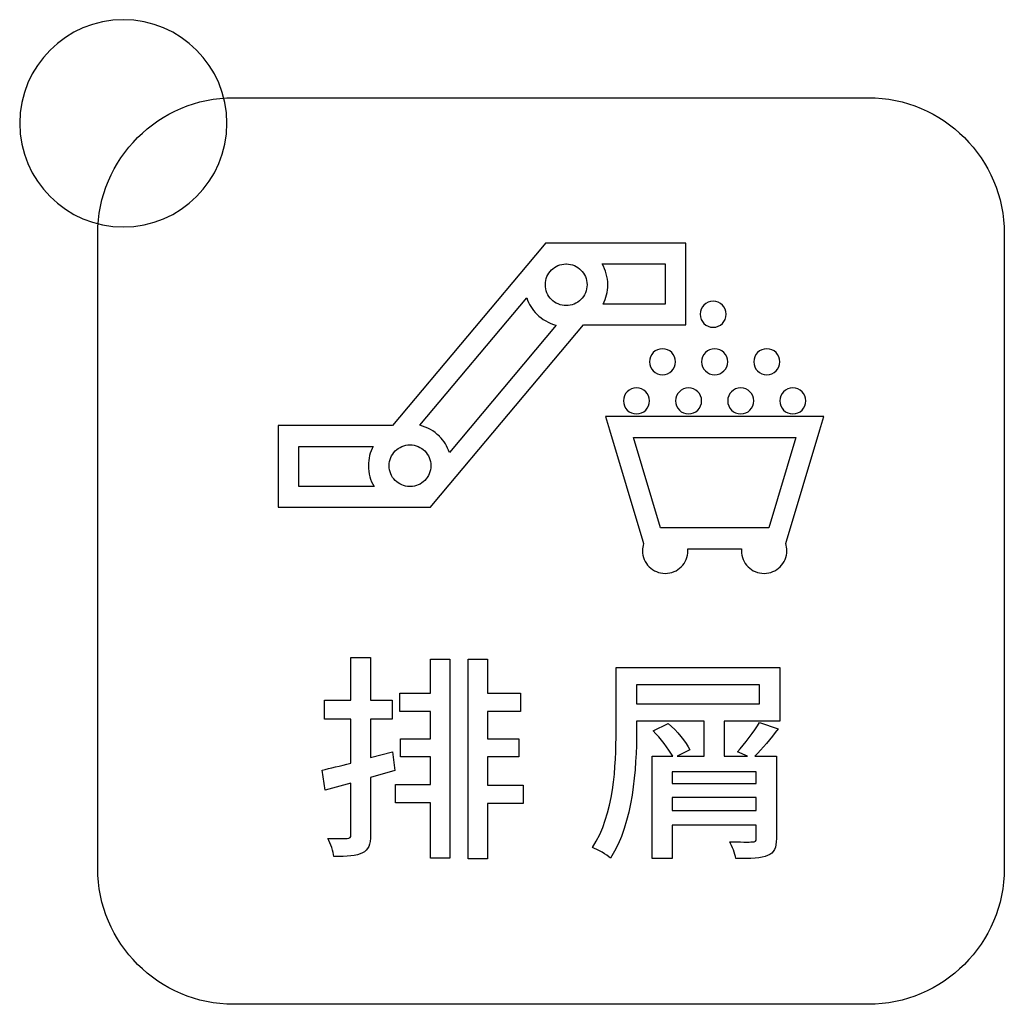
# Model space of a CAD drawing. Header units: millimetres. Extents: x 7143 to 9546, y -1575 to -869.
# Tile 24 of 94: x 7447 to 7466, y -1361 to -1342. Entities that reach past the tile are written whole.
import ezdxf

# ---------------------------------------------------------------- set-up
doc = ezdxf.new("R2010")
doc.units = ezdxf.units.MM
doc.header["$LTSCALE"] = 3

msp = doc.modelspace()

# ---------------------------------------------------------------- linework, layer by layer
at = {"linetype": 'Continuous', "lineweight": 30}
for points, knots in [([(7448.918, -1342.093), (7450.022, -1342.093), (7450.918, -1342.988), (7450.918, -1344.093), (7450.918, -1344.093), (7450.918, -1345.197), (7450.022, -1346.093), (7448.918, -1346.093), (7448.918, -1346.093), (7447.813, -1346.093), (7446.918, -1345.197), (7446.918, -1344.093), (7446.918, -1344.093), (7446.918, -1342.988), (7447.813, -1342.093), (7448.918, -1342.093)], [0, 0, 0, 0, 0.2, 0.2, 0.2, 0.2, 0.4, 0.4, 0.4, 0.4, 0.6, 0.6, 0.6, 0.6, 1, 1, 1, 1]), ([(7451.048, -1361.098), (7451.048, -1361.098), (7463.298, -1361.098), (7463.298, -1361.098), (7463.298, -1361.098), (7464.742, -1361.098), (7465.923, -1359.917), (7465.923, -1358.473), (7465.923, -1358.473), (7465.923, -1358.473), (7465.923, -1346.223), (7465.923, -1346.223), (7465.923, -1346.223), (7465.923, -1344.779), (7464.742, -1343.598), (7463.298, -1343.598), (7463.298, -1343.598), (7463.298, -1343.598), (7451.048, -1343.598), (7451.048, -1343.598), (7451.048, -1343.598), (7449.604, -1343.598), (7448.423, -1344.779), (7448.423, -1346.223), (7448.423, -1346.223), (7448.423, -1346.223), (7448.423, -1358.473), (7448.423, -1358.473), (7448.423, -1358.473), (7448.423, -1359.917), (7449.604, -1361.098), (7451.048, -1361.098)], [0, 0, 0, 0, 0.111111, 0.111111, 0.111111, 0.111111, 0.222222, 0.222222, 0.222222, 0.222222, 0.333333, 0.333333, 0.333333, 0.333333, 0.444444, 0.444444, 0.444444, 0.444444, 0.555556, 0.555556, 0.555556, 0.555556, 0.666667, 0.666667, 0.666667, 0.666667, 0.777778, 0.777778, 0.777778, 0.777778, 1, 1, 1, 1]), ([(7452.108, -1349.928), (7452.108, -1349.928), (7454.113, -1349.928), (7454.113, -1349.928), (7454.113, -1349.928), (7454.113, -1349.928), (7457.007, -1346.478), (7457.007, -1346.478), (7457.007, -1346.478), (7457.007, -1346.478), (7457.068, -1346.407), (7457.068, -1346.407), (7457.068, -1346.407), (7457.068, -1346.407), (7457.161, -1346.407), (7457.161, -1346.407), (7457.161, -1346.407), (7457.161, -1346.407), (7457.467, -1346.407), (7457.467, -1346.407), (7457.467, -1346.407), (7457.467, -1346.407), (7459.575, -1346.407), (7459.575, -1346.407), (7459.575, -1346.407), (7459.575, -1346.407), (7459.775, -1346.407), (7459.775, -1346.407), (7459.775, -1346.407), (7459.775, -1346.407), (7459.775, -1346.607), (7459.775, -1346.607), (7459.775, -1346.607), (7459.775, -1346.607), (7459.775, -1347.983), (7459.775, -1347.983), (7459.775, -1347.983), (7459.775, -1347.983), (7459.575, -1347.983), (7459.575, -1347.983), (7459.575, -1347.983), (7459.575, -1347.983), (7457.802, -1347.983), (7457.802, -1347.983), (7457.802, -1347.983), (7457.802, -1347.983), (7454.907, -1351.432), (7454.907, -1351.432), (7454.907, -1351.432), (7454.907, -1351.432), (7454.847, -1351.504), (7454.847, -1351.504), (7454.847, -1351.504), (7454.847, -1351.504), (7454.754, -1351.504), (7454.754, -1351.504), (7454.754, -1351.504), (7454.754, -1351.504), (7454.451, -1351.504), (7454.451, -1351.504), (7454.451, -1351.504), (7454.451, -1351.504), (7452.108, -1351.504), (7452.108, -1351.504), (7452.108, -1351.504), (7452.108, -1351.504), (7451.908, -1351.504), (7451.908, -1351.504), (7451.908, -1351.504), (7451.908, -1351.504), (7451.908, -1351.304), (7451.908, -1351.304), (7451.908, -1351.304), (7451.908, -1351.304), (7451.908, -1350.128), (7451.908, -1350.128), (7451.908, -1350.128), (7451.908, -1350.128), (7451.908, -1349.928), (7451.908, -1349.928), (7451.908, -1349.928), (7451.908, -1349.928), (7452.108, -1349.928), (7452.108, -1349.928)], [0, 0, 0, 0, 0.045455, 0.045455, 0.045455, 0.045455, 0.090909, 0.090909, 0.090909, 0.090909, 0.136364, 0.136364, 0.136364, 0.136364, 0.181818, 0.181818, 0.181818, 0.181818, 0.227273, 0.227273, 0.227273, 0.227273, 0.272727, 0.272727, 0.272727, 0.272727, 0.318182, 0.318182, 0.318182, 0.318182, 0.363636, 0.363636, 0.363636, 0.363636, 0.409091, 0.409091, 0.409091, 0.409091, 0.454545, 0.454545, 0.454545, 0.454545, 0.5, 0.5, 0.5, 0.5, 0.545455, 0.545455, 0.545455, 0.545455, 0.590909, 0.590909, 0.590909, 0.590909, 0.636364, 0.636364, 0.636364, 0.636364, 0.681818, 0.681818, 0.681818, 0.681818, 0.727273, 0.727273, 0.727273, 0.727273, 0.772727, 0.772727, 0.772727, 0.772727, 0.818182, 0.818182, 0.818182, 0.818182, 0.863636, 0.863636, 0.863636, 0.863636, 0.909091, 0.909091, 0.909091, 0.909091, 1, 1, 1, 1]), ([(7457.751, -1346.925), (7457.68, -1346.853), (7457.581, -1346.808), (7457.472, -1346.807), (7457.472, -1346.807), (7457.472, -1346.807), (7457.461, -1346.807), (7457.461, -1346.807), (7457.461, -1346.807), (7457.352, -1346.808), (7457.253, -1346.853), (7457.181, -1346.924), (7457.181, -1346.924), (7457.181, -1346.924), (7457.182, -1346.924), (7457.182, -1346.924), (7457.182, -1346.924), (7457.109, -1346.997), (7457.064, -1347.098), (7457.064, -1347.209), (7457.064, -1347.209), (7457.064, -1347.32), (7457.109, -1347.421), (7457.182, -1347.494), (7457.182, -1347.494), (7457.255, -1347.567), (7457.355, -1347.612), (7457.467, -1347.612), (7457.467, -1347.612), (7457.519, -1347.612), (7457.569, -1347.602), (7457.616, -1347.584), (7457.616, -1347.584), (7457.616, -1347.584), (7457.616, -1347.583), (7457.616, -1347.583), (7457.616, -1347.583), (7457.616, -1347.583), (7457.618, -1347.583), (7457.618, -1347.583), (7457.618, -1347.583), (7457.668, -1347.562), (7457.714, -1347.532), (7457.751, -1347.494), (7457.751, -1347.494), (7457.824, -1347.421), (7457.869, -1347.32), (7457.869, -1347.209), (7457.869, -1347.209), (7457.869, -1347.098), (7457.824, -1346.997), (7457.752, -1346.925), (7457.752, -1346.925), (7457.752, -1346.925), (7457.751, -1346.925), (7457.751, -1346.925)], [0, 0, 0, 0, 0.066667, 0.066667, 0.066667, 0.066667, 0.133333, 0.133333, 0.133333, 0.133333, 0.2, 0.2, 0.2, 0.2, 0.266667, 0.266667, 0.266667, 0.266667, 0.333333, 0.333333, 0.333333, 0.333333, 0.4, 0.4, 0.4, 0.4, 0.466667, 0.466667, 0.466667, 0.466667, 0.533333, 0.533333, 0.533333, 0.533333, 0.6, 0.6, 0.6, 0.6, 0.666667, 0.666667, 0.666667, 0.666667, 0.733333, 0.733333, 0.733333, 0.733333, 0.8, 0.8, 0.8, 0.8, 0.866667, 0.866667, 0.866667, 0.866667, 1, 1, 1, 1]), ([(7458.161, -1346.807), (7458.23, -1346.925), (7458.269, -1347.063), (7458.269, -1347.209), (7458.269, -1347.209), (7458.269, -1347.344), (7458.236, -1347.471), (7458.177, -1347.583), (7458.177, -1347.583), (7458.177, -1347.583), (7459.375, -1347.583), (7459.375, -1347.583), (7459.375, -1347.583), (7459.375, -1347.583), (7459.375, -1346.807), (7459.375, -1346.807), (7459.375, -1346.807), (7459.375, -1346.807), (7458.161, -1346.807), (7458.161, -1346.807)], [0, 0, 0, 0, 0.166667, 0.166667, 0.166667, 0.166667, 0.333333, 0.333333, 0.333333, 0.333333, 0.5, 0.5, 0.5, 0.5, 0.666667, 0.666667, 0.666667, 0.666667, 1, 1, 1, 1]), ([(7457.275, -1347.989), (7457.13, -1347.954), (7457.001, -1347.879), (7456.899, -1347.777), (7456.899, -1347.777), (7456.811, -1347.689), (7456.744, -1347.581), (7456.704, -1347.461), (7456.704, -1347.461), (7456.704, -1347.461), (7454.64, -1349.921), (7454.64, -1349.921), (7454.64, -1349.921), (7454.785, -1349.957), (7454.915, -1350.031), (7455.018, -1350.134), (7455.018, -1350.134), (7455.018, -1350.134), (7455.018, -1350.134), (7455.018, -1350.134), (7455.018, -1350.134), (7455.018, -1350.134), (7455.019, -1350.135), (7455.019, -1350.135), (7455.019, -1350.135), (7455.106, -1350.222), (7455.173, -1350.328), (7455.213, -1350.447), (7455.213, -1350.447), (7455.213, -1350.447), (7457.275, -1347.989), (7457.275, -1347.989)], [0, 0, 0, 0, 0.111111, 0.111111, 0.111111, 0.111111, 0.222222, 0.222222, 0.222222, 0.222222, 0.333333, 0.333333, 0.333333, 0.333333, 0.444444, 0.444444, 0.444444, 0.444444, 0.555556, 0.555556, 0.555556, 0.555556, 0.666667, 0.666667, 0.666667, 0.666667, 0.777778, 0.777778, 0.777778, 0.777778, 1, 1, 1, 1]), ([(7460.303, -1347.527), (7460.442, -1347.527), (7460.555, -1347.64), (7460.555, -1347.779), (7460.555, -1347.779), (7460.555, -1347.918), (7460.442, -1348.03), (7460.303, -1348.03), (7460.303, -1348.03), (7460.164, -1348.03), (7460.052, -1347.918), (7460.052, -1347.779), (7460.052, -1347.779), (7460.052, -1347.64), (7460.164, -1347.527), (7460.303, -1347.527)], [0, 0, 0, 0, 0.2, 0.2, 0.2, 0.2, 0.4, 0.4, 0.4, 0.4, 0.6, 0.6, 0.6, 0.6, 1, 1, 1, 1]), ([(7459.326, -1348.444), (7459.465, -1348.444), (7459.577, -1348.557), (7459.577, -1348.696), (7459.577, -1348.696), (7459.577, -1348.835), (7459.465, -1348.947), (7459.326, -1348.947), (7459.326, -1348.947), (7459.187, -1348.947), (7459.074, -1348.835), (7459.074, -1348.696), (7459.074, -1348.696), (7459.074, -1348.557), (7459.187, -1348.444), (7459.326, -1348.444)], [0, 0, 0, 0, 0.2, 0.2, 0.2, 0.2, 0.4, 0.4, 0.4, 0.4, 0.6, 0.6, 0.6, 0.6, 1, 1, 1, 1]), ([(7460.332, -1348.444), (7460.471, -1348.444), (7460.584, -1348.557), (7460.584, -1348.696), (7460.584, -1348.696), (7460.584, -1348.835), (7460.471, -1348.947), (7460.332, -1348.947), (7460.332, -1348.947), (7460.193, -1348.947), (7460.08, -1348.835), (7460.08, -1348.696), (7460.08, -1348.696), (7460.08, -1348.557), (7460.193, -1348.444), (7460.332, -1348.444)], [0, 0, 0, 0, 0.2, 0.2, 0.2, 0.2, 0.4, 0.4, 0.4, 0.4, 0.6, 0.6, 0.6, 0.6, 1, 1, 1, 1]), ([(7461.338, -1348.444), (7461.477, -1348.444), (7461.59, -1348.557), (7461.59, -1348.696), (7461.59, -1348.696), (7461.59, -1348.835), (7461.477, -1348.947), (7461.338, -1348.947), (7461.338, -1348.947), (7461.199, -1348.947), (7461.087, -1348.835), (7461.087, -1348.696), (7461.087, -1348.696), (7461.087, -1348.557), (7461.199, -1348.444), (7461.338, -1348.444)], [0, 0, 0, 0, 0.2, 0.2, 0.2, 0.2, 0.4, 0.4, 0.4, 0.4, 0.6, 0.6, 0.6, 0.6, 1, 1, 1, 1]), ([(7458.823, -1349.199), (7458.962, -1349.199), (7459.074, -1349.312), (7459.074, -1349.45), (7459.074, -1349.45), (7459.074, -1349.589), (7458.962, -1349.702), (7458.823, -1349.702), (7458.823, -1349.702), (7458.684, -1349.702), (7458.571, -1349.589), (7458.571, -1349.45), (7458.571, -1349.45), (7458.571, -1349.312), (7458.684, -1349.199), (7458.823, -1349.199)], [0, 0, 0, 0, 0.2, 0.2, 0.2, 0.2, 0.4, 0.4, 0.4, 0.4, 0.6, 0.6, 0.6, 0.6, 1, 1, 1, 1]), ([(7459.829, -1349.199), (7459.968, -1349.199), (7460.08, -1349.312), (7460.08, -1349.45), (7460.08, -1349.45), (7460.08, -1349.589), (7459.968, -1349.702), (7459.829, -1349.702), (7459.829, -1349.702), (7459.69, -1349.702), (7459.577, -1349.589), (7459.577, -1349.45), (7459.577, -1349.45), (7459.577, -1349.312), (7459.69, -1349.199), (7459.829, -1349.199)], [0, 0, 0, 0, 0.2, 0.2, 0.2, 0.2, 0.4, 0.4, 0.4, 0.4, 0.6, 0.6, 0.6, 0.6, 1, 1, 1, 1]), ([(7460.835, -1349.199), (7460.974, -1349.199), (7461.087, -1349.312), (7461.087, -1349.45), (7461.087, -1349.45), (7461.087, -1349.589), (7460.974, -1349.702), (7460.835, -1349.702), (7460.835, -1349.702), (7460.696, -1349.702), (7460.584, -1349.589), (7460.584, -1349.45), (7460.584, -1349.45), (7460.584, -1349.312), (7460.696, -1349.199), (7460.835, -1349.199)], [0, 0, 0, 0, 0.2, 0.2, 0.2, 0.2, 0.4, 0.4, 0.4, 0.4, 0.6, 0.6, 0.6, 0.6, 1, 1, 1, 1]), ([(7461.841, -1349.199), (7461.98, -1349.199), (7462.093, -1349.312), (7462.093, -1349.45), (7462.093, -1349.45), (7462.093, -1349.589), (7461.98, -1349.702), (7461.841, -1349.702), (7461.841, -1349.702), (7461.702, -1349.702), (7461.59, -1349.589), (7461.59, -1349.45), (7461.59, -1349.45), (7461.59, -1349.312), (7461.702, -1349.199), (7461.841, -1349.199)], [0, 0, 0, 0, 0.2, 0.2, 0.2, 0.2, 0.4, 0.4, 0.4, 0.4, 0.6, 0.6, 0.6, 0.6, 1, 1, 1, 1]), ([(7458.494, -1349.754), (7458.494, -1349.754), (7462.17, -1349.754), (7462.17, -1349.754), (7462.17, -1349.754), (7462.17, -1349.754), (7462.438, -1349.754), (7462.438, -1349.754), (7462.438, -1349.754), (7462.438, -1349.754), (7462.361, -1350.011), (7462.361, -1350.011), (7462.361, -1350.011), (7462.361, -1350.011), (7461.717, -1352.161), (7461.717, -1352.161), (7461.717, -1352.161), (7461.717, -1352.161), (7461.703, -1352.205), (7461.703, -1352.205), (7461.703, -1352.205), (7461.718, -1352.249), (7461.725, -1352.295), (7461.725, -1352.343), (7461.725, -1352.343), (7461.725, -1352.464), (7461.676, -1352.573), (7461.597, -1352.653), (7461.597, -1352.653), (7461.517, -1352.732), (7461.408, -1352.781), (7461.287, -1352.781), (7461.287, -1352.781), (7461.166, -1352.781), (7461.056, -1352.732), (7460.977, -1352.653), (7460.977, -1352.653), (7460.897, -1352.573), (7460.848, -1352.464), (7460.848, -1352.343), (7460.848, -1352.343), (7460.848, -1352.33), (7460.849, -1352.317), (7460.85, -1352.304), (7460.85, -1352.304), (7460.85, -1352.304), (7459.814, -1352.304), (7459.814, -1352.304), (7459.814, -1352.304), (7459.815, -1352.317), (7459.816, -1352.33), (7459.816, -1352.343), (7459.816, -1352.343), (7459.816, -1352.464), (7459.767, -1352.573), (7459.687, -1352.653), (7459.687, -1352.653), (7459.608, -1352.732), (7459.498, -1352.781), (7459.377, -1352.781), (7459.377, -1352.781), (7459.256, -1352.781), (7459.147, -1352.732), (7459.067, -1352.653), (7459.067, -1352.653), (7458.988, -1352.573), (7458.939, -1352.464), (7458.939, -1352.343), (7458.939, -1352.343), (7458.939, -1352.295), (7458.946, -1352.249), (7458.961, -1352.206), (7458.961, -1352.206), (7458.961, -1352.206), (7458.947, -1352.161), (7458.947, -1352.161), (7458.947, -1352.161), (7458.947, -1352.161), (7458.303, -1350.011), (7458.303, -1350.011), (7458.303, -1350.011), (7458.303, -1350.011), (7458.226, -1349.754), (7458.226, -1349.754), (7458.226, -1349.754), (7458.226, -1349.754), (7458.494, -1349.754), (7458.494, -1349.754)], [0, 0, 0, 0, 0.043478, 0.043478, 0.043478, 0.043478, 0.086957, 0.086957, 0.086957, 0.086957, 0.130435, 0.130435, 0.130435, 0.130435, 0.173913, 0.173913, 0.173913, 0.173913, 0.217391, 0.217391, 0.217391, 0.217391, 0.26087, 0.26087, 0.26087, 0.26087, 0.304348, 0.304348, 0.304348, 0.304348, 0.347826, 0.347826, 0.347826, 0.347826, 0.391304, 0.391304, 0.391304, 0.391304, 0.434783, 0.434783, 0.434783, 0.434783, 0.478261, 0.478261, 0.478261, 0.478261, 0.521739, 0.521739, 0.521739, 0.521739, 0.565217, 0.565217, 0.565217, 0.565217, 0.608696, 0.608696, 0.608696, 0.608696, 0.652174, 0.652174, 0.652174, 0.652174, 0.695652, 0.695652, 0.695652, 0.695652, 0.73913, 0.73913, 0.73913, 0.73913, 0.782609, 0.782609, 0.782609, 0.782609, 0.826087, 0.826087, 0.826087, 0.826087, 0.869565, 0.869565, 0.869565, 0.869565, 0.913043, 0.913043, 0.913043, 0.913043, 1, 1, 1, 1]), ([(7454.736, -1350.416), (7454.664, -1350.344), (7454.563, -1350.299), (7454.451, -1350.299), (7454.451, -1350.299), (7454.34, -1350.299), (7454.239, -1350.344), (7454.166, -1350.417), (7454.166, -1350.417), (7454.094, -1350.49), (7454.048, -1350.59), (7454.048, -1350.702), (7454.048, -1350.702), (7454.048, -1350.813), (7454.093, -1350.914), (7454.166, -1350.986), (7454.166, -1350.986), (7454.166, -1350.986), (7454.166, -1350.986), (7454.166, -1350.986), (7454.166, -1350.986), (7454.238, -1351.058), (7454.337, -1351.103), (7454.446, -1351.104), (7454.446, -1351.104), (7454.446, -1351.104), (7454.456, -1351.104), (7454.456, -1351.104), (7454.456, -1351.104), (7454.566, -1351.103), (7454.665, -1351.058), (7454.736, -1350.987), (7454.736, -1350.987), (7454.736, -1350.987), (7454.736, -1350.986), (7454.736, -1350.986), (7454.736, -1350.986), (7454.809, -1350.914), (7454.854, -1350.813), (7454.854, -1350.702), (7454.854, -1350.702), (7454.854, -1350.59), (7454.809, -1350.489), (7454.737, -1350.417), (7454.737, -1350.417), (7454.737, -1350.417), (7454.736, -1350.416), (7454.736, -1350.416)], [0, 0, 0, 0, 0.076923, 0.076923, 0.076923, 0.076923, 0.153846, 0.153846, 0.153846, 0.153846, 0.230769, 0.230769, 0.230769, 0.230769, 0.307692, 0.307692, 0.307692, 0.307692, 0.384615, 0.384615, 0.384615, 0.384615, 0.461538, 0.461538, 0.461538, 0.461538, 0.538462, 0.538462, 0.538462, 0.538462, 0.615385, 0.615385, 0.615385, 0.615385, 0.692308, 0.692308, 0.692308, 0.692308, 0.769231, 0.769231, 0.769231, 0.769231, 0.846154, 0.846154, 0.846154, 0.846154, 1, 1, 1, 1]), ([(7461.901, -1350.154), (7461.901, -1350.154), (7458.763, -1350.154), (7458.763, -1350.154), (7458.763, -1350.154), (7458.763, -1350.154), (7459.287, -1351.904), (7459.287, -1351.904), (7459.287, -1351.904), (7459.287, -1351.904), (7459.372, -1351.904), (7459.372, -1351.904), (7459.372, -1351.904), (7459.372, -1351.904), (7459.383, -1351.904), (7459.383, -1351.904), (7459.383, -1351.904), (7459.383, -1351.904), (7461.281, -1351.904), (7461.281, -1351.904), (7461.281, -1351.904), (7461.281, -1351.904), (7461.292, -1351.904), (7461.292, -1351.904), (7461.292, -1351.904), (7461.292, -1351.904), (7461.377, -1351.904), (7461.377, -1351.904), (7461.377, -1351.904), (7461.377, -1351.904), (7461.901, -1350.154), (7461.901, -1350.154)], [0, 0, 0, 0, 0.111111, 0.111111, 0.111111, 0.111111, 0.222222, 0.222222, 0.222222, 0.222222, 0.333333, 0.333333, 0.333333, 0.333333, 0.444444, 0.444444, 0.444444, 0.444444, 0.555556, 0.555556, 0.555556, 0.555556, 0.666667, 0.666667, 0.666667, 0.666667, 0.777778, 0.777778, 0.777778, 0.777778, 1, 1, 1, 1]), ([(7453.757, -1351.104), (7453.688, -1350.986), (7453.648, -1350.848), (7453.648, -1350.702), (7453.648, -1350.702), (7453.648, -1350.567), (7453.682, -1350.44), (7453.74, -1350.328), (7453.74, -1350.328), (7453.74, -1350.328), (7452.308, -1350.328), (7452.308, -1350.328), (7452.308, -1350.328), (7452.308, -1350.328), (7452.308, -1351.104), (7452.308, -1351.104), (7452.308, -1351.104), (7452.308, -1351.104), (7453.757, -1351.104), (7453.757, -1351.104)], [0, 0, 0, 0, 0.166667, 0.166667, 0.166667, 0.166667, 0.333333, 0.333333, 0.333333, 0.333333, 0.5, 0.5, 0.5, 0.5, 0.666667, 0.666667, 0.666667, 0.666667, 1, 1, 1, 1]), ([(7454.113, -1356.227), (7454.113, -1356.227), (7453.689, -1356.337), (7453.689, -1356.337), (7453.689, -1356.337), (7453.689, -1356.337), (7453.689, -1355.592), (7453.689, -1355.592), (7453.689, -1355.592), (7453.689, -1355.592), (7454.108, -1355.592), (7454.108, -1355.592), (7454.108, -1355.592), (7454.108, -1355.592), (7454.108, -1355.228), (7454.108, -1355.228), (7454.108, -1355.228), (7454.108, -1355.228), (7453.689, -1355.228), (7453.689, -1355.228), (7453.689, -1355.228), (7453.689, -1355.228), (7453.689, -1354.403), (7453.689, -1354.403), (7453.689, -1354.403), (7453.689, -1354.403), (7453.312, -1354.403), (7453.312, -1354.403), (7453.312, -1354.403), (7453.312, -1354.403), (7453.312, -1355.228), (7453.312, -1355.228), (7453.312, -1355.228), (7453.312, -1355.228), (7452.8, -1355.228), (7452.8, -1355.228), (7452.8, -1355.228), (7452.8, -1355.228), (7452.8, -1355.592), (7452.8, -1355.592), (7452.8, -1355.592), (7452.8, -1355.592), (7453.312, -1355.592), (7453.312, -1355.592), (7453.312, -1355.592), (7453.312, -1355.592), (7453.312, -1356.443), (7453.312, -1356.443), (7453.312, -1356.443), (7453.105, -1356.494), (7452.91, -1356.541), (7452.754, -1356.579), (7452.754, -1356.579), (7452.754, -1356.579), (7452.817, -1356.964), (7452.817, -1356.964), (7452.817, -1356.964), (7452.817, -1356.964), (7453.312, -1356.828), (7453.312, -1356.828), (7453.312, -1356.828), (7453.312, -1356.828), (7453.312, -1357.823), (7453.312, -1357.823), (7453.312, -1357.823), (7453.312, -1357.878), (7453.291, -1357.895), (7453.236, -1357.899), (7453.236, -1357.899), (7453.194, -1357.899), (7453.029, -1357.899), (7452.868, -1357.895), (7452.868, -1357.895), (7452.919, -1357.993), (7452.97, -1358.153), (7452.982, -1358.247), (7452.982, -1358.247), (7453.245, -1358.247), (7453.414, -1358.238), (7453.537, -1358.175), (7453.537, -1358.175), (7453.647, -1358.12), (7453.689, -1358.018), (7453.689, -1357.823), (7453.689, -1357.823), (7453.689, -1357.823), (7453.689, -1356.723), (7453.689, -1356.723), (7453.689, -1356.723), (7453.689, -1356.723), (7454.159, -1356.587), (7454.159, -1356.587), (7454.159, -1356.587), (7454.159, -1356.587), (7454.113, -1356.227), (7454.113, -1356.227)], [0, 0, 0, 0, 0.04, 0.04, 0.04, 0.04, 0.08, 0.08, 0.08, 0.08, 0.12, 0.12, 0.12, 0.12, 0.16, 0.16, 0.16, 0.16, 0.2, 0.2, 0.2, 0.2, 0.24, 0.24, 0.24, 0.24, 0.28, 0.28, 0.28, 0.28, 0.32, 0.32, 0.32, 0.32, 0.36, 0.36, 0.36, 0.36, 0.4, 0.4, 0.4, 0.4, 0.44, 0.44, 0.44, 0.44, 0.48, 0.48, 0.48, 0.48, 0.52, 0.52, 0.52, 0.52, 0.56, 0.56, 0.56, 0.56, 0.6, 0.6, 0.6, 0.6, 0.64, 0.64, 0.64, 0.64, 0.68, 0.68, 0.68, 0.68, 0.72, 0.72, 0.72, 0.72, 0.76, 0.76, 0.76, 0.76, 0.8, 0.8, 0.8, 0.8, 0.84, 0.84, 0.84, 0.84, 0.88, 0.88, 0.88, 0.88, 0.92, 0.92, 0.92, 0.92, 1, 1, 1, 1]), ([(7454.845, -1355.093), (7454.845, -1355.093), (7454.257, -1355.093), (7454.257, -1355.093), (7454.257, -1355.093), (7454.257, -1355.093), (7454.257, -1355.444), (7454.257, -1355.444), (7454.257, -1355.444), (7454.257, -1355.444), (7454.845, -1355.444), (7454.845, -1355.444), (7454.845, -1355.444), (7454.845, -1355.444), (7454.845, -1355.973), (7454.845, -1355.973), (7454.845, -1355.973), (7454.845, -1355.973), (7454.269, -1355.973), (7454.269, -1355.973), (7454.269, -1355.973), (7454.269, -1355.973), (7454.269, -1356.32), (7454.269, -1356.32), (7454.269, -1356.32), (7454.269, -1356.32), (7454.845, -1356.32), (7454.845, -1356.32), (7454.845, -1356.32), (7454.845, -1356.32), (7454.845, -1356.854), (7454.845, -1356.854), (7454.845, -1356.854), (7454.845, -1356.854), (7454.172, -1356.854), (7454.172, -1356.854), (7454.172, -1356.854), (7454.172, -1356.854), (7454.172, -1357.209), (7454.172, -1357.209), (7454.172, -1357.209), (7454.172, -1357.209), (7454.845, -1357.209), (7454.845, -1357.209), (7454.845, -1357.209), (7454.845, -1357.209), (7454.845, -1358.28), (7454.845, -1358.28), (7454.845, -1358.28), (7454.845, -1358.28), (7455.222, -1358.28), (7455.222, -1358.28), (7455.222, -1358.28), (7455.222, -1358.28), (7455.222, -1354.437), (7455.222, -1354.437), (7455.222, -1354.437), (7455.222, -1354.437), (7454.845, -1354.437), (7454.845, -1354.437), (7454.845, -1354.437), (7454.845, -1354.437), (7454.845, -1355.093), (7454.845, -1355.093)], [0, 0, 0, 0, 0.058824, 0.058824, 0.058824, 0.058824, 0.117647, 0.117647, 0.117647, 0.117647, 0.176471, 0.176471, 0.176471, 0.176471, 0.235294, 0.235294, 0.235294, 0.235294, 0.294118, 0.294118, 0.294118, 0.294118, 0.352941, 0.352941, 0.352941, 0.352941, 0.411765, 0.411765, 0.411765, 0.411765, 0.470588, 0.470588, 0.470588, 0.470588, 0.529412, 0.529412, 0.529412, 0.529412, 0.588235, 0.588235, 0.588235, 0.588235, 0.647059, 0.647059, 0.647059, 0.647059, 0.705882, 0.705882, 0.705882, 0.705882, 0.764706, 0.764706, 0.764706, 0.764706, 0.823529, 0.823529, 0.823529, 0.823529, 0.882353, 0.882353, 0.882353, 0.882353, 1, 1, 1, 1]), ([(7456.636, -1356.867), (7456.636, -1356.867), (7455.95, -1356.867), (7455.95, -1356.867), (7455.95, -1356.867), (7455.95, -1356.867), (7455.95, -1356.32), (7455.95, -1356.32), (7455.95, -1356.32), (7455.95, -1356.32), (7456.551, -1356.32), (7456.551, -1356.32), (7456.551, -1356.32), (7456.551, -1356.32), (7456.551, -1355.973), (7456.551, -1355.973), (7456.551, -1355.973), (7456.551, -1355.973), (7455.95, -1355.973), (7455.95, -1355.973), (7455.95, -1355.973), (7455.95, -1355.973), (7455.95, -1355.444), (7455.95, -1355.444), (7455.95, -1355.444), (7455.95, -1355.444), (7456.585, -1355.444), (7456.585, -1355.444), (7456.585, -1355.444), (7456.585, -1355.444), (7456.585, -1355.093), (7456.585, -1355.093), (7456.585, -1355.093), (7456.585, -1355.093), (7455.95, -1355.093), (7455.95, -1355.093), (7455.95, -1355.093), (7455.95, -1355.093), (7455.95, -1354.437), (7455.95, -1354.437), (7455.95, -1354.437), (7455.95, -1354.437), (7455.573, -1354.437), (7455.573, -1354.437), (7455.573, -1354.437), (7455.573, -1354.437), (7455.573, -1358.289), (7455.573, -1358.289), (7455.573, -1358.289), (7455.573, -1358.289), (7455.95, -1358.289), (7455.95, -1358.289), (7455.95, -1358.289), (7455.95, -1358.289), (7455.95, -1357.222), (7455.95, -1357.222), (7455.95, -1357.222), (7455.95, -1357.222), (7456.636, -1357.222), (7456.636, -1357.222), (7456.636, -1357.222), (7456.636, -1357.222), (7456.636, -1356.867), (7456.636, -1356.867)], [0, 0, 0, 0, 0.058824, 0.058824, 0.058824, 0.058824, 0.117647, 0.117647, 0.117647, 0.117647, 0.176471, 0.176471, 0.176471, 0.176471, 0.235294, 0.235294, 0.235294, 0.235294, 0.294118, 0.294118, 0.294118, 0.294118, 0.352941, 0.352941, 0.352941, 0.352941, 0.411765, 0.411765, 0.411765, 0.411765, 0.470588, 0.470588, 0.470588, 0.470588, 0.529412, 0.529412, 0.529412, 0.529412, 0.588235, 0.588235, 0.588235, 0.588235, 0.647059, 0.647059, 0.647059, 0.647059, 0.705882, 0.705882, 0.705882, 0.705882, 0.764706, 0.764706, 0.764706, 0.764706, 0.823529, 0.823529, 0.823529, 0.823529, 0.882353, 0.882353, 0.882353, 0.882353, 1, 1, 1, 1]), ([(7460.517, -1355.63), (7460.517, -1355.63), (7461.592, -1355.63), (7461.592, -1355.63), (7461.592, -1355.63), (7461.592, -1355.63), (7461.592, -1354.597), (7461.592, -1354.597), (7461.592, -1354.597), (7461.592, -1354.597), (7458.43, -1354.597), (7458.43, -1354.597), (7458.43, -1354.597), (7458.43, -1354.597), (7458.43, -1355.821), (7458.43, -1355.821), (7458.43, -1355.821), (7458.43, -1356.49), (7458.392, -1357.43), (7457.973, -1358.073), (7457.973, -1358.073), (7458.074, -1358.111), (7458.248, -1358.208), (7458.324, -1358.276), (7458.324, -1358.276), (7458.76, -1357.595), (7458.824, -1356.541), (7458.824, -1355.821), (7458.824, -1355.821), (7458.824, -1355.821), (7458.824, -1355.63), (7458.824, -1355.63), (7458.824, -1355.63), (7458.824, -1355.63), (7460.132, -1355.63), (7460.132, -1355.63), (7460.132, -1355.63), (7460.132, -1355.63), (7460.132, -1356.308), (7460.132, -1356.308), (7460.132, -1356.308), (7460.132, -1356.308), (7459.607, -1356.308), (7459.607, -1356.308), (7459.607, -1356.308), (7459.607, -1356.308), (7459.852, -1356.185), (7459.852, -1356.185), (7459.852, -1356.185), (7459.78, -1356.033), (7459.602, -1355.821), (7459.437, -1355.677), (7459.437, -1355.677), (7459.437, -1355.677), (7459.145, -1355.821), (7459.145, -1355.821), (7459.145, -1355.821), (7459.289, -1355.965), (7459.442, -1356.164), (7459.522, -1356.308), (7459.522, -1356.308), (7459.522, -1356.308), (7459.128, -1356.308), (7459.128, -1356.308), (7459.128, -1356.308), (7459.128, -1356.308), (7459.128, -1358.285), (7459.128, -1358.285), (7459.128, -1358.285), (7459.128, -1358.285), (7459.514, -1358.285), (7459.514, -1358.285), (7459.514, -1358.285), (7459.514, -1358.285), (7459.514, -1357.641), (7459.514, -1357.641), (7459.514, -1357.641), (7459.514, -1357.641), (7461.135, -1357.641), (7461.135, -1357.641), (7461.135, -1357.641), (7461.135, -1357.641), (7461.135, -1357.895), (7461.135, -1357.895), (7461.135, -1357.895), (7461.135, -1357.946), (7461.118, -1357.963), (7461.059, -1357.963), (7461.059, -1357.963), (7461.008, -1357.967), (7460.813, -1357.967), (7460.623, -1357.959), (7460.623, -1357.959), (7460.669, -1358.048), (7460.724, -1358.187), (7460.741, -1358.285), (7460.741, -1358.285), (7461.033, -1358.285), (7461.232, -1358.28), (7461.355, -1358.225), (7461.355, -1358.225), (7461.482, -1358.175), (7461.524, -1358.077), (7461.524, -1357.899), (7461.524, -1357.899), (7461.524, -1357.899), (7461.524, -1356.308), (7461.524, -1356.308), (7461.524, -1356.308), (7461.524, -1356.308), (7461.109, -1356.308), (7461.109, -1356.308), (7461.109, -1356.308), (7461.249, -1356.168), (7461.414, -1355.969), (7461.558, -1355.779), (7461.558, -1355.779), (7461.558, -1355.779), (7461.198, -1355.656), (7461.198, -1355.656), (7461.198, -1355.656), (7461.097, -1355.829), (7460.915, -1356.075), (7460.771, -1356.227), (7460.771, -1356.227), (7460.771, -1356.227), (7460.966, -1356.308), (7460.966, -1356.308), (7460.966, -1356.308), (7460.966, -1356.308), (7460.517, -1356.308), (7460.517, -1356.308), (7460.517, -1356.308), (7460.517, -1356.308), (7460.517, -1355.63), (7460.517, -1355.63)], [0, 0, 0, 0, 0.028571, 0.028571, 0.028571, 0.028571, 0.057143, 0.057143, 0.057143, 0.057143, 0.085714, 0.085714, 0.085714, 0.085714, 0.114286, 0.114286, 0.114286, 0.114286, 0.142857, 0.142857, 0.142857, 0.142857, 0.171429, 0.171429, 0.171429, 0.171429, 0.2, 0.2, 0.2, 0.2, 0.228571, 0.228571, 0.228571, 0.228571, 0.257143, 0.257143, 0.257143, 0.257143, 0.285714, 0.285714, 0.285714, 0.285714, 0.314286, 0.314286, 0.314286, 0.314286, 0.342857, 0.342857, 0.342857, 0.342857, 0.371429, 0.371429, 0.371429, 0.371429, 0.4, 0.4, 0.4, 0.4, 0.428571, 0.428571, 0.428571, 0.428571, 0.457143, 0.457143, 0.457143, 0.457143, 0.485714, 0.485714, 0.485714, 0.485714, 0.514286, 0.514286, 0.514286, 0.514286, 0.542857, 0.542857, 0.542857, 0.542857, 0.571429, 0.571429, 0.571429, 0.571429, 0.6, 0.6, 0.6, 0.6, 0.628571, 0.628571, 0.628571, 0.628571, 0.657143, 0.657143, 0.657143, 0.657143, 0.685714, 0.685714, 0.685714, 0.685714, 0.714286, 0.714286, 0.714286, 0.714286, 0.742857, 0.742857, 0.742857, 0.742857, 0.771429, 0.771429, 0.771429, 0.771429, 0.8, 0.8, 0.8, 0.8, 0.828571, 0.828571, 0.828571, 0.828571, 0.857143, 0.857143, 0.857143, 0.857143, 0.885714, 0.885714, 0.885714, 0.885714, 0.914286, 0.914286, 0.914286, 0.914286, 0.942857, 0.942857, 0.942857, 0.942857, 1, 1, 1, 1]), ([(7458.824, -1354.932), (7458.824, -1354.932), (7461.198, -1354.932), (7461.198, -1354.932), (7461.198, -1354.932), (7461.198, -1354.932), (7461.198, -1355.296), (7461.198, -1355.296), (7461.198, -1355.296), (7461.198, -1355.296), (7458.824, -1355.296), (7458.824, -1355.296), (7458.824, -1355.296), (7458.824, -1355.296), (7458.824, -1354.932), (7458.824, -1354.932)], [0, 0, 0, 0, 0.2, 0.2, 0.2, 0.2, 0.4, 0.4, 0.4, 0.4, 0.6, 0.6, 0.6, 0.6, 1, 1, 1, 1]), ([(7461.135, -1356.837), (7461.135, -1356.837), (7459.514, -1356.837), (7459.514, -1356.837), (7459.514, -1356.837), (7459.514, -1356.837), (7459.514, -1356.608), (7459.514, -1356.608), (7459.514, -1356.608), (7459.514, -1356.608), (7461.135, -1356.608), (7461.135, -1356.608), (7461.135, -1356.608), (7461.135, -1356.608), (7461.135, -1356.837), (7461.135, -1356.837)], [0, 0, 0, 0, 0.2, 0.2, 0.2, 0.2, 0.4, 0.4, 0.4, 0.4, 0.6, 0.6, 0.6, 0.6, 1, 1, 1, 1]), ([(7459.514, -1357.358), (7459.514, -1357.358), (7459.514, -1357.108), (7459.514, -1357.108), (7459.514, -1357.108), (7459.514, -1357.108), (7461.135, -1357.108), (7461.135, -1357.108), (7461.135, -1357.108), (7461.135, -1357.108), (7461.135, -1357.358), (7461.135, -1357.358), (7461.135, -1357.358), (7461.135, -1357.358), (7459.514, -1357.358), (7459.514, -1357.358)], [0, 0, 0, 0, 0.2, 0.2, 0.2, 0.2, 0.4, 0.4, 0.4, 0.4, 0.6, 0.6, 0.6, 0.6, 1, 1, 1, 1])]:
    msp.add_open_spline(points, degree=3, knots=knots, dxfattribs=at)

doc.saveas('drawing.dxf')
